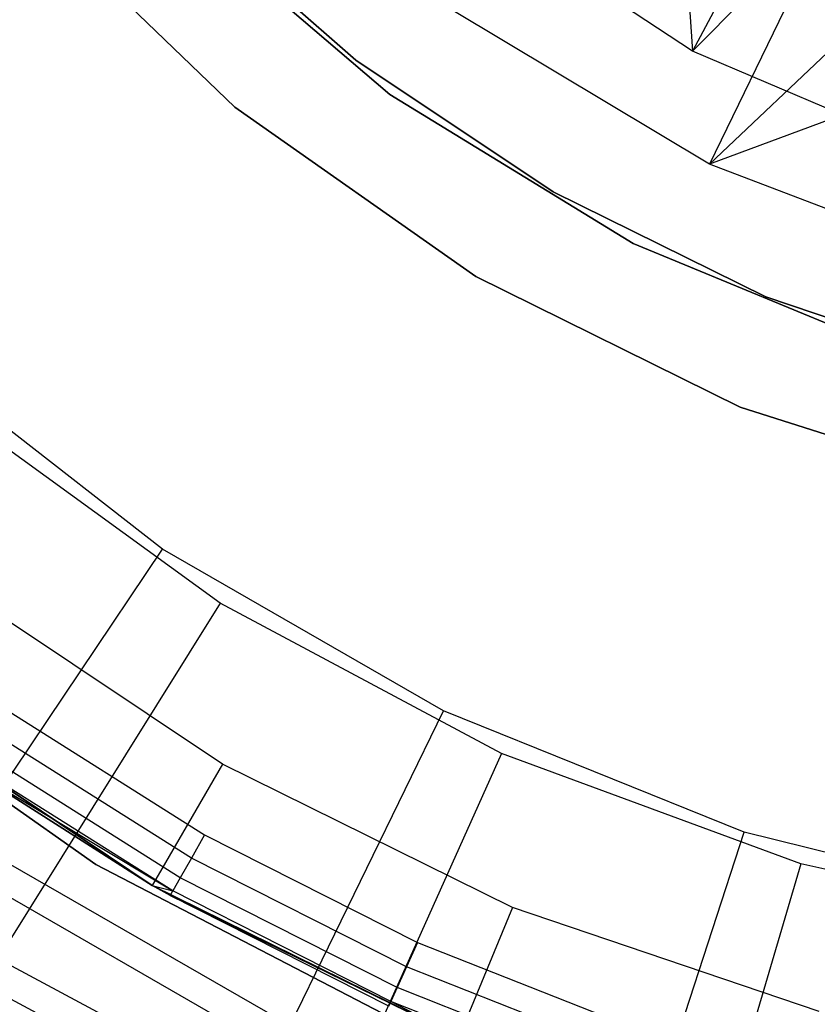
# Model space of a CAD drawing. Extents: x -91 to 92, y -91 to 92.
# Tile 68 of 256: x -20 to -9, y -34 to -20. Entities that reach past the tile are written whole.
import ezdxf

# ---------------------------------------------------------------- set-up
doc = ezdxf.new("R2010")
doc.units = 0
doc.header["$LTSCALE"] = 25.4
doc.layers.get('0').update_dxf_attribs({"linetype": 'CONTINUOUS'})

# ---------------------------------------------------------------- blocks, each defined once
blk = doc.blocks.new('NL2500012258_STL_2')
at = {"color": 0}
for p, q in [((81.181, -15.567, 181.452), (81.502, -20.422, 177.5)), ((81.181, -15.567, 181.452), (81.502, -20.422, 177.5)), ((83.371, -16.94, 181.452), (81.502, -20.422, 177.5)), ((83.371, -16.94, 181.452), (81.502, -20.422, 177.5)), ((84.433, -17.468, 181.452), (81.502, -20.422, 177.5)), ((84.433, -17.468, 181.452), (81.502, -20.422, 177.5)), ((81.502, -20.422, 177.5), (78.033, -18.138, 177.5)), ((81.502, -20.422, 177.5), (78.033, -18.138, 177.5)), ((71.931, -18.303, 1717), (74.964, -21.222, 1717)), ((74.964, -21.222, 1641), (71.931, -18.303, 1641)), ((71.931, -18.303, 1717), (74.964, -21.222, 1717)), ((74.964, -21.222, 1641), (71.931, -18.303, 1641)), ((77.179, -21.041, 1717), (74.076, -18.391, 1717)), ((74.076, -18.391, 1641), (77.179, -21.041, 1641)), ((74.076, -18.391, 1641), (77.179, -21.041, 1641)), ((77.179, -21.041, 1717), (74.076, -18.391, 1717)), ((74.147, -18.32, 1644), (76.694, -20.554, 1644)), ((76.694, -20.554, 1643), (74.147, -18.32, 1643)), ((74.147, -18.32, 1644), (76.694, -20.554, 1644)), ((76.694, -20.554, 1643), (74.147, -18.32, 1643)), ((83.275, -18.89, 182.5), (81.744, -22.038, 179)), ((83.275, -18.89, 182.5), (81.744, -22.038, 179)), ((84.491, -19.435, 182.5), (81.744, -22.038, 179)), ((84.491, -19.435, 182.5), (81.744, -22.038, 179)), ((81.744, -22.038, 179), (78.081, -19.842, 179)), ((81.744, -22.038, 179), (78.081, -19.842, 179)), ((86.694, -20.199, 182.5), (81.744, -22.038, 179)), ((86.694, -20.199, 182.5), (81.744, -22.038, 179)), ((85.324, -22.051, 177.5), (81.502, -20.422, 177.5)), ((85.324, -22.051, 177.5), (81.502, -20.422, 177.5)), ((76.694, -20.554, 1644), (79.511, -22.436, 1644)), ((79.511, -22.436, 1643), (76.694, -20.554, 1643)), ((76.694, -20.554, 1644), (79.511, -22.436, 1644)), ((76.694, -20.554, 1644), (76.694, -20.554, 1643)), ((79.511, -22.436, 1643), (76.694, -20.554, 1643)), ((76.694, -20.554, 1644), (76.694, -20.554, 1643)), ((80.657, -23.172, 1717), (77.179, -21.041, 1717)), ((77.179, -21.041, 1641), (80.657, -23.172, 1641)), ((77.179, -21.041, 1641), (80.657, -23.172, 1641)), ((77.179, -21.041, 1641), (77.179, -21.041, 1717)), ((80.657, -23.172, 1717), (77.179, -21.041, 1717)), ((77.179, -21.041, 1641), (77.179, -21.041, 1717)), ((74.964, -21.222, 1717), (78.408, -23.644, 1717)), ((78.408, -23.644, 1641), (74.964, -21.222, 1641)), ((74.964, -21.222, 1717), (78.408, -23.644, 1717)), ((74.964, -21.222, 1717), (74.964, -21.222, 1641)), ((78.408, -23.644, 1641), (74.964, -21.222, 1641)), ((74.964, -21.222, 1717), (74.964, -21.222, 1641)), ((85.733, -23.564, 179), (81.744, -22.038, 179)), ((85.733, -23.564, 179), (81.744, -22.038, 179)), ((79.511, -22.436, 1644), (82.55, -23.935, 1644)), ((82.55, -23.935, 1643), (79.511, -22.436, 1643)), ((79.511, -22.436, 1644), (82.55, -23.935, 1644)), ((79.511, -22.436, 1644), (79.511, -22.436, 1643)), ((82.55, -23.935, 1643), (79.511, -22.436, 1643)), ((79.511, -22.436, 1644), (79.511, -22.436, 1643)), ((84.427, -24.734, 1717), (80.657, -23.172, 1717)), ((80.657, -23.172, 1641), (84.427, -24.734, 1641)), ((80.657, -23.172, 1641), (84.427, -24.734, 1641)), ((80.657, -23.172, 1641), (80.657, -23.172, 1717)), ((84.427, -24.734, 1717), (80.657, -23.172, 1717)), ((80.657, -23.172, 1641), (80.657, -23.172, 1717)), ((78.408, -23.644, 1717), (82.181, -25.512, 1717)), ((82.181, -25.512, 1641), (78.408, -23.644, 1641)), ((78.408, -23.644, 1717), (82.181, -25.512, 1717)), ((78.408, -23.644, 1717), (78.408, -23.644, 1641)), ((82.181, -25.512, 1641), (78.408, -23.644, 1641)), ((78.408, -23.644, 1717), (78.408, -23.644, 1641)), ((82.55, -23.935, 1644), (85.758, -25.024, 1644)), ((85.758, -25.024, 1643), (82.55, -23.935, 1643)), ((82.55, -23.935, 1644), (85.758, -25.024, 1644)), ((82.55, -23.935, 1644), (82.55, -23.935, 1643)), ((85.758, -25.024, 1643), (82.55, -23.935, 1643)), ((82.55, -23.935, 1644), (82.55, -23.935, 1643)), ((73.931, -27.541, 177.5), (70.279, -24.694, 177.5)), ((73.931, -27.541, 177.5), (70.279, -24.694, 177.5)), ((82.181, -25.512, 1717), (86.195, -26.783, 1717)), ((86.195, -26.783, 1641), (82.181, -25.512, 1641)), ((82.181, -25.512, 1717), (86.195, -26.783, 1717)), ((82.181, -25.512, 1717), (82.181, -25.512, 1641)), ((86.195, -26.783, 1641), (82.181, -25.512, 1641)), ((82.181, -25.512, 1717), (82.181, -25.512, 1641)), ((74.756, -28.311, 179), (71.066, -25.637, 179)), ((74.756, -28.311, 179), (71.066, -25.637, 179)), ((71.139, -31.69, 172.5), (73.931, -27.541, 177.5)), ((71.139, -31.69, 172.5), (73.931, -27.541, 177.5)), ((77.943, -29.852, 177.5), (73.931, -27.541, 177.5)), ((77.943, -29.852, 177.5), (73.931, -27.541, 177.5)), ((74.786, -30.614, 147.182), (70.941, -28.045, 147.182)), ((74.786, -30.614, 147.182), (70.941, -28.045, 147.182)), ((74.756, -28.311, 179), (71.577, -33.394, 173.005)), ((74.756, -28.311, 179), (71.577, -33.394, 173.005)), ((78.775, -30.459, 179), (74.756, -28.311, 179)), ((78.775, -30.459, 179), (74.756, -28.311, 179)), ((68.795, -29.095, 183), (72.977, -32.047, 183)), ((72.977, -32.047, 185), (68.795, -29.095, 185)), ((72.977, -32.047, 185), (68.795, -29.095, 185)), ((68.795, -29.095, 183), (72.977, -32.047, 183)), ((69.724, -29.632, 153.114), (73.786, -32.346, 153.114)), ((69.724, -29.632, 153.114), (73.786, -32.346, 153.114)), ((69.724, -29.632, 149.182), (73.786, -32.346, 149.182)), ((73.786, -32.346, 152.882), (69.724, -29.632, 152.882)), ((73.786, -32.346, 152.882), (69.724, -29.632, 152.882)), ((69.724, -29.632, 149.182), (73.786, -32.346, 149.182)), ((71.65, -29.803, 164.182), (74.533, -31.621, 164.182)), ((71.65, -29.803, 164.182), (74.533, -31.621, 164.182)), ((75.756, -34.349, 172.5), (77.943, -29.852, 177.5)), ((75.756, -34.349, 172.5), (77.943, -29.852, 177.5)), ((82.238, -31.582, 177.5), (77.943, -29.852, 177.5)), ((82.238, -31.582, 177.5), (77.943, -29.852, 177.5)), ((74.344, -31.954, 164.106), (71.431, -30.117, 164.106)), ((74.344, -31.954, 164.106), (71.431, -30.117, 164.106)), ((74.184, -32.236, 163.889), (71.246, -30.383, 163.889)), ((74.184, -32.236, 163.889), (71.246, -30.383, 163.889)), ((78.775, -30.459, 179), (76.317, -35.926, 173.005)), ((78.775, -30.459, 179), (76.317, -35.926, 173.005)), ((83.049, -32.039, 179), (78.775, -30.459, 179)), ((83.049, -32.039, 179), (78.775, -30.459, 179)), ((73.786, -32.346, 163.182), (71.078, -30.623, 163.182)), ((71.078, -30.623, 163.182), (73.786, -32.346, 153.114)), ((71.078, -30.623, 163.182), (73.786, -32.346, 153.114)), ((71.078, -30.623, 163.182), (74.077, -32.425, 163.565)), ((71.078, -30.623, 163.182), (74.077, -32.425, 163.565)), ((73.786, -32.346, 163.182), (71.078, -30.623, 163.182)), ((74.077, -32.425, 163.565), (71.121, -30.561, 163.565)), ((74.077, -32.425, 163.565), (71.121, -30.561, 163.565)), ((74.786, -30.614, 147.182), (73.786, -32.346, 149.182)), ((74.786, -30.614, 147.182), (73.786, -32.346, 149.182)), ((78.933, -32.659, 147.182), (74.786, -30.614, 147.182)), ((78.933, -32.659, 147.182), (74.786, -30.614, 147.182)), ((74.533, -31.621, 164.182), (74.344, -31.954, 164.106)), ((74.533, -31.621, 164.182), (74.344, -31.954, 164.106)), ((74.533, -31.621, 164.182), (77.572, -33.161, 164.182)), ((74.533, -31.621, 164.182), (77.572, -33.161, 164.182)), ((80.698, -36.339, 172.5), (82.238, -31.582, 177.5)), ((80.698, -36.339, 172.5), (82.238, -31.582, 177.5)), ((86.732, -32.697, 177.5), (82.238, -31.582, 177.5)), ((86.732, -32.697, 177.5), (82.238, -31.582, 177.5)), ((75.756, -34.349, 172.5), (71.139, -31.69, 172.5)), ((75.756, -34.349, 172.5), (71.139, -31.69, 172.5)), ((75.576, -34.718, 149), (70.91, -32.03, 149)), ((75.576, -34.718, 149), (70.91, -32.03, 149)), ((72.977, -32.047, 183), (77.521, -34.402, 183)), ((77.521, -34.402, 185), (72.977, -32.047, 185)), ((72.977, -32.047, 185), (72.977, -32.047, 183)), ((72.977, -32.047, 185), (72.977, -32.047, 183)), ((77.521, -34.402, 185), (72.977, -32.047, 185)), ((72.977, -32.047, 183), (77.521, -34.402, 183)), ((74.344, -31.954, 164.106), (74.184, -32.236, 163.889)), ((74.344, -31.954, 164.106), (74.184, -32.236, 163.889)), ((77.416, -33.51, 164.106), (74.344, -31.954, 164.106)), ((77.416, -33.51, 164.106), (74.344, -31.954, 164.106)), ((83.049, -32.039, 179), (81.359, -37.79, 173.005)), ((83.049, -32.039, 179), (81.359, -37.79, 173.005)), ((87.498, -33.022, 179), (83.049, -32.039, 179)), ((87.498, -33.022, 179), (83.049, -32.039, 179)), ((74.039, -32.491, 163.182), (73.786, -32.346, 153.114)), ((73.786, -32.346, 153.114), (78.168, -34.507, 153.114)), ((74.039, -32.491, 163.182), (73.786, -32.346, 163.182)), ((73.786, -32.346, 163.182), (73.786, -32.346, 153.114)), ((74.039, -32.491, 163.182), (73.786, -32.346, 153.114)), ((73.786, -32.346, 163.182), (73.786, -32.346, 153.114)), ((73.786, -32.346, 153.114), (78.168, -34.507, 153.114)), ((73.786, -32.346, 163.182), (74.077, -32.425, 163.565)), ((74.039, -32.491, 163.182), (73.786, -32.346, 163.182)), ((73.786, -32.346, 163.182), (74.077, -32.425, 163.565)), ((73.786, -32.346, 149.182), (73.786, -32.346, 152.882)), ((73.786, -32.346, 149.182), (78.168, -34.507, 149.182)), ((78.168, -34.507, 152.882), (73.786, -32.346, 152.882)), ((73.786, -32.346, 149.182), (73.786, -32.346, 152.882)), ((78.168, -34.507, 152.882), (73.786, -32.346, 152.882)), ((73.786, -32.346, 149.182), (78.168, -34.507, 149.182)), ((74.184, -32.236, 163.889), (74.077, -32.425, 163.565)), ((74.184, -32.236, 163.889), (74.077, -32.425, 163.565)), ((77.283, -33.806, 163.889), (74.184, -32.236, 163.889)), ((77.283, -33.806, 163.889), (74.184, -32.236, 163.889)), ((74.039, -32.491, 163.182), (74.077, -32.425, 163.565)), ((74.039, -32.491, 163.182), (74.077, -32.425, 163.565)), ((77.163, -34.073, 163.182), (74.039, -32.491, 163.182)), ((74.039, -32.491, 163.182), (78.168, -34.507, 153.114)), ((74.039, -32.491, 163.182), (78.168, -34.507, 153.114)), ((77.163, -34.073, 163.182), (74.039, -32.491, 163.182)), ((77.194, -34.004, 163.565), (74.077, -32.425, 163.565)), ((77.194, -34.004, 163.565), (74.077, -32.425, 163.565)), ((78.933, -32.659, 147.182), (78.168, -34.507, 149.182)), ((78.933, -32.659, 147.182), (78.168, -34.507, 149.182)), ((83.312, -34.145, 147.182), (78.933, -32.659, 147.182)), ((83.312, -34.145, 147.182), (78.933, -32.659, 147.182)), ((77.572, -33.161, 164.182), (77.416, -33.51, 164.106)), ((77.572, -33.161, 164.182), (77.416, -33.51, 164.106)), ((77.572, -33.161, 164.182), (80.743, -34.409, 164.182)), ((77.572, -33.161, 164.182), (80.743, -34.409, 164.182)), ((76.317, -35.926, 173.005), (71.577, -33.394, 173.005)), ((76.317, -35.926, 173.005), (71.577, -33.394, 173.005)), ((77.416, -33.51, 164.106), (77.283, -33.806, 163.889)), ((77.416, -33.51, 164.106), (77.283, -33.806, 163.889)), ((80.62, -34.772, 164.106), (77.416, -33.51, 164.106)), ((80.62, -34.772, 164.106), (77.416, -33.51, 164.106)), ((71.354, -33.749, 149), (76.146, -36.309, 149)), ((71.354, -33.749, 149), (76.146, -36.309, 149)), ((77.283, -33.806, 163.889), (77.194, -34.004, 163.565)), ((77.283, -33.806, 163.889), (77.194, -34.004, 163.565)), ((80.515, -35.079, 163.889), (77.283, -33.806, 163.889)), ((80.515, -35.079, 163.889), (77.283, -33.806, 163.889)), ((77.163, -34.073, 163.182), (77.194, -34.004, 163.565)), ((77.163, -34.073, 163.182), (77.194, -34.004, 163.565)), ((78.168, -34.507, 163.182), (77.194, -34.004, 163.565)), ((78.168, -34.507, 163.182), (77.194, -34.004, 163.565)), ((80.445, -35.284, 163.565), (77.194, -34.004, 163.565)), ((80.445, -35.284, 163.565), (77.194, -34.004, 163.565))]:
    blk.add_line(p, q, dxfattribs=at)

msp = doc.modelspace()

# ---------------------------------------------------------------- block references
at = {"color": 0}
msp.add_blockref('NL2500012258_STL_2', (-92.243, 0.428, -1717), dxfattribs=at)

doc.saveas('drawing.dxf')
